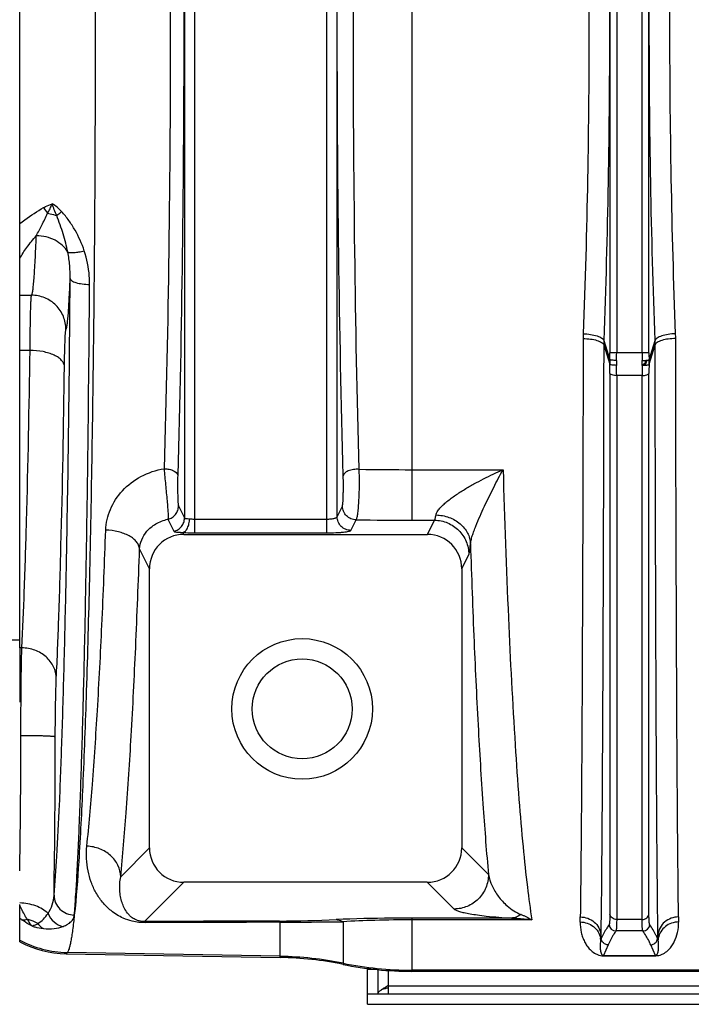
# Model space of a CAD drawing. Extents: x -1709 to 1181, y 8 to 1580.
# Tile 39 of 70: x -1014 to -917, y 1287 to 1430. Entities that reach past the tile are written whole.
import ezdxf

# ---------------------------------------------------------------- set-up
doc = ezdxf.new("R2010")
doc.units = 0
doc.header["$LTSCALE"] = 65.395
doc.layers.get('0').update_dxf_attribs({"linetype": 'CONTINUOUS'})
doc.layers.add('3_ALL_AXES', color=7, linetype='CONTINUOUS')

msp = doc.modelspace()

# ---------------------------------------------------------------- linework, layer by layer
at = {"color": 6, "linetype": 'CONTINUOUS'}
for p, q in [((-1014.13, 1339.06), (-1014.13, 1521.35)), ((-990.31, 1355.52), (-954.95, 1355.52)), ((-995.29, 1310.04), (-995.29, 1350.52)), ((-949.97, 1350.52), (-949.97, 1310.04)), ((-1022.15, 1340.2), (-1014.13, 1340.2)), ((-954.97, 1305.05), (-990.3, 1305.05)), ((-1014.13, 1296.4), (-1014.13, 1301.81)), ((-1007.4, 1294.67), (-976.32, 1294.13)), ((-738.13, 1292.12), (-957.2, 1292.12))]:
    msp.add_line(p, q, dxfattribs=at)
at = {"color": 9, "linetype": 'CONTINUOUS'}
for p, q in [((-988.71, 1355.75), (-988.71, 1504.66)), ((-969.55, 1355.75), (-969.55, 1504.66)), ((-990.21, 1502.5), (-990.21, 1357.9)), ((-968.06, 1358.09), (-968.06, 1502.32)), ((-957.2, 1502.83), (-957.2, 1357.57)), ((-928.48, 1478.54), (-928.48, 1381.86)), ((-927.48, 1478.54), (-927.48, 1381.86)), ((-923.78, 1381.86), (-923.78, 1478.54)), ((-922.79, 1381.86), (-922.79, 1478.54)), ((-1014.13, 1390.23), (-1012.41, 1390.23)), ((-929.36, 1383.02), (-928.48, 1380.2)), ((-929.35, 1383.65), (-928.48, 1380.87)), ((-922.78, 1380.87), (-921.91, 1383.65)), ((-922.78, 1380.2), (-921.9, 1383.02)), ((-1012.63, 1382.22), (-1014.13, 1382.22)), ((-922.79, 1381.86), (-928.48, 1381.86)), ((-923.09, 1380.8), (-923.28, 1380.2)), ((-923.28, 1380.2), (-923.28, 1380.07)), ((-928.47, 1378.87), (-928.47, 1300.4)), ((-922.79, 1300.4), (-922.79, 1378.87)), ((-927.48, 1378.58), (-927.48, 1299.65)), ((-923.79, 1378.58), (-927.48, 1378.58)), ((-923.79, 1299.65), (-923.79, 1378.58)), ((-957.2, 1364.91), (-943.97, 1364.91)), ((-991.08, 1359.65), (-990.21, 1357.9)), ((-968.06, 1358.09), (-967.29, 1359.63)), ((-992.62, 1357.72), (-991.75, 1355.97)), ((-988.71, 1357.74), (-969.55, 1357.74)), ((-966.06, 1356.1), (-965.29, 1357.64)), ((-957.2, 1357.57), (-953.93, 1357.57)), ((-954.95, 1355.52), (-953.93, 1357.57)), ((-990.31, 1355.52), (-990.45, 1355.8)), ((-988.71, 1355.75), (-969.55, 1355.75)), ((-995.29, 1350.52), (-996.73, 1353.41)), ((-949.97, 1350.52), (-948.94, 1352.6)), ((-995.29, 1310.04), (-999.47, 1305.85)), ((-949.97, 1310.04), (-946.09, 1306.15)), ((-990.3, 1305.05), (-996, 1299.34)), ((-954.97, 1305.05), (-951.08, 1301.16)), ((-976.32, 1294.3), (-976.32, 1299.25)), ((-967.2, 1299.32), (-967.2, 1293.13)), ((-942.76, 1299.85), (-957.2, 1299.85)), ((-957.2, 1299.85), (-957.2, 1299.59)), ((-939.79, 1299.59), (-957.2, 1299.59)), ((-957.2, 1299.59), (-957.2, 1292.29)), ((-923.79, 1299.65), (-927.48, 1299.65)), ((-923.67, 1297.98), (-927.59, 1297.98)), ((-928.72, 1295.97), (-929.4, 1294.42)), ((-921.86, 1294.42), (-922.54, 1295.97)), ((-1007.24, 1294.84), (-1007.4, 1294.67)), ((-976.32, 1294.3), (-1007.24, 1294.84)), ((-922.36, 1294.42), (-922.34, 1294.38)), ((-976.32, 1294.13), (-976.32, 1294.3)), ((-962.36, 1292.39), (-963.63, 1292.39)), ((-960.63, 1292.24), (-960.63, 1290.09)), ((-738.13, 1292.29), (-957.2, 1292.29)), ((-957.2, 1292.29), (-957.2, 1292.12)), ((-960.63, 1290.02), (-836.63, 1290.02))]:
    msp.add_line(p, q, dxfattribs=at)
at = {"color": 2, "linetype": 'CONTINUOUS'}
for p, q in [((-1014.13, 1339.06), (-1014.13, 1331.2)), ((-1013.82, 1339.06), (-1014.13, 1339.06)), ((-929.78, 1297.45), (-929.71, 1296.88)), ((-921.55, 1296.88), (-921.49, 1297.45)), ((-929.78, 1297.08), (-929.79, 1296.83)), ((-929.71, 1296.88), (-929.79, 1296.71)), ((-929.79, 1296.83), (-929.79, 1296.71)), ((-921.47, 1296.71), (-921.55, 1296.88)), ((-921.48, 1296.95), (-921.48, 1297.08)), ((-929.4, 1294.42), (-921.86, 1294.42)), ((-929.4, 1294.38), (-929.4, 1294.42)), ((-929.4, 1294.38), (-921.86, 1294.38)), ((-921.86, 1294.38), (-921.86, 1294.42))]:
    msp.add_line(p, q, dxfattribs=at)
at = {"color": 3, "linetype": 'CONTINUOUS'}
for p, q in [((-963.63, 1288.84), (-963.63, 1292.54)), ((-963.63, 1287.34), (-833.63, 1287.34))]:
    msp.add_line(p, q, dxfattribs=at)
at = {"color": 7, "linetype": 'CONTINUOUS'}
for p, q in [((-962.13, 1292.36), (-962.13, 1288.84)), ((-960.63, 1290.09), (-960.63, 1288.84)), ((-963.63, 1288.84), (-833.63, 1288.84)), ((-963.63, 1287.34), (-963.63, 1288.84))]:
    msp.add_line(p, q, dxfattribs=at)
at = {"color": 6, "linetype": 'CONTINUOUS'}
for radius in [10.2, 7.25]:
    msp.add_circle((-973.13, 1330.2), radius, dxfattribs=at)
at = {"color": 9, "linetype": 'CONTINUOUS'}
for centre, radius, start, end in [((-1005.8, 1405.87), 5.69, 211.0197, 221.4552), ((-912.5, 1383.89), 19.85, 177.8479, 179.9004), ((-938.76, 1383.89), 19.85, 0.0996, 2.1521), ((-911.36, 1382.98), 18, 177.8773, 179.8859), ((-939.9, 1382.98), 18, 0.1141, 2.1227), ((-1013.59, 1381.86), 85.12, 359.3345, 0.001), ((-1032.56, 1381.86), 105.08, 359.4011, 0.0009), ((-818.7, 1381.86), 105.08, 179.9991, 180.5989), ((-837.67, 1381.86), 85.12, 179.999, 180.6655), ((-903.22, 1380.55), 25.26, 179.2616, 180.7835), ((-1020.98, 1378.85), 92.51, 0.013, 0.8354), ((-897.32, 1380.44), 30.17, 179.3913, 180.7402), ((-832.1, 1378.87), 90.69, 179.1563, 179.9953), ((-1041.55, 1378.56), 114.07, 0.0117, 0.7523), ((-811.97, 1378.57), 111.82, 179.2402, 179.9957), ((-957.23, 1909.07), 544.16, 269.1965, 270.0028), ((-957.23, 1838.17), 480.59, 269.0395, 270.0036), ((-2469.27, 1326.72), 1460.31, 359.07531, 359.97699), ((-1005.28, 1311.32), 14.5, 232.3808, 233.925), ((-977.58, 1512.34), 212.92, 270.315, 272.5251), ((-978.62, 2192.28), 893.03, 270.14751, 270.73281), ((-1057.13, 1301.76), 124.38, 358.8568, 359.1921), ((-927.59, 1298.98), 1, 185.0794, 269.8103), ((-923.68, 1298.98), 1, 270.1897, 354.9206), ((-797.05, 1301.71), 121.46, 180.8039, 181.1472), ((-1006.96, 1309.84), 15, 241.4309, 268.927), ((-932.49, 1296.43), 2.71, 5.9884, 10.9107), ((-918.78, 1296.43), 2.71, 169.0893, 174.0116), ((-921.86, 1296.86), 2.48, 269.9983, 271.5999), ((-977.19, 1244.27), 50.03, 78.4763, 89.0005), ((-957.2, 1342.32), 50.03, 258.4763, 269.9999)]:
    msp.add_arc(centre, radius, start, end, dxfattribs=at)
at = {"color": 2, "linetype": 'CONTINUOUS'}
for centre, radius, start, end in [((-953.94, 1380.44), 30.17, 359.2598, 0.6087), ((-948.41, 1380.55), 25.13, 359.2141, 0.5388), ((-948.04, 1380.55), 25.26, 359.2165, 0.7384), ((-924.07, 1383.35), 3.29, 275.1472, 276.7163), ((-923.99, 1382.7), 2.63, 276.7078, 278.4961), ((-2210.61, 1327.02), 1196.66, 359.19484, 359.96615), ((-1926.71, 1323.55), 912.74, 358.94219, 359.16226), ((-1062.7, 1299.29), 132.94, 359.0461, 359.2083), ((-788.56, 1299.29), 132.94, 180.7917, 180.9539), ((-799.17, 1299.11), 122.33, 181.0101, 181.1244)]:
    msp.add_arc(centre, radius, start, end, dxfattribs=at)
at = {"color": 6, "linetype": 'CONTINUOUS'}
for centre, radius, start, end in [((-1007.14, 1309.67), 15, 242.2182, 269.0027), ((-977.19, 1244.17), 49.97, 78.4624, 88.9993), ((-957.2, 1342.09), 49.97, 258.4625, 269.9998)]:
    msp.add_arc(centre, radius, start, end, dxfattribs=at)
at = {"color": 7, "linetype": 'CONTINUOUS'}
msp.add_arc((-967.78, 1300.82), 12.89, 303.4912, 303.6607, dxfattribs=at)
at = {"color": 3, "linetype": 'CONTINUOUS'}
for centre, radius, start, end in [((-968.27, 1313.29), 24.72, 285.7907, 286.7471), ((-967.27, 1309.91), 21.19, 286.7745, 287.0489), ((-966.52, 1307.49), 18.66, 287.0266, 288.393)]:
    msp.add_arc(centre, radius, start, end, dxfattribs=at)
at = {"color": 6, "linetype": 'CONTINUOUS'}
for centre, major_axis, ratio, start_param, end_param in [((-990.28, 1350.49), (-2.25, 4.51), 0.993174, -0.459819, 1.105507), ((-954.98, 1350.49), (2.25, 4.51), 0.993174, -1.105507, 0.459819), ((-990.28, 1310.05), (3.55, 3.55), 0.997265, -3.925621, -2.357564), ((-954.98, 1310.05), (3.55, -3.55), 0.997265, -0.784029, 0.784029)]:
    msp.add_ellipse(centre, major_axis=major_axis, ratio=ratio, start_param=start_param, end_param=end_param, dxfattribs=at)
at = {"color": 9, "linetype": 'CONTINUOUS'}
for points, knots in [([(-1006.2, 1560.13), (-1005.92, 1557.54), (-1005.46, 1551.3), (-1004.91, 1540.47), (-1004.41, 1526.79), (-1003.98, 1510.64), (-1003.63, 1492.41), (-1003.27, 1465.37), (-1003.11, 1430.2), (-1003.27, 1395.03), (-1003.63, 1367.99), (-1003.98, 1349.77), (-1004.41, 1333.61), (-1004.91, 1319.94), (-1005.46, 1309.1), (-1005.92, 1302.87), (-1006.2, 1300.28)], [0, 0, 0, 0, 0.030051, 0.072143, 0.125214, 0.187911, 0.258628, 0.335552, 0.5, 0.664448, 0.741372, 0.812089, 0.874786, 0.927857, 0.969949, 1, 1, 1, 1]), ([(-991.2, 1496.31), (-990.89, 1485.65), (-990.45, 1463.62), (-990.24, 1430.2), (-990.45, 1396.79), (-990.89, 1374.75), (-991.2, 1364.09)], [0, 0, 0, 0, 0.241942, 0.5, 0.758058, 1, 1, 1, 1]), ([(-967.17, 1364.03), (-967.46, 1374.71), (-967.9, 1396.77), (-968.11, 1430.2), (-967.9, 1463.64), (-967.46, 1485.69), (-967.17, 1496.38)], [0, 0, 0, 0, 0.242283, 0.5, 0.757717, 1, 1, 1, 1]), ([(-993.16, 1495.35), (-992.85, 1484.85), (-992.41, 1463.13), (-992.2, 1430.2), (-992.41, 1397.27), (-992.85, 1375.56), (-993.16, 1365.05)], [0, 0, 0, 0, 0.241942, 0.5, 0.758058, 1, 1, 1, 1]), ([(-964.86, 1364.96), (-965.15, 1375.5), (-965.56, 1397.24), (-965.77, 1430.2), (-965.56, 1463.16), (-965.15, 1484.91), (-964.86, 1495.44)], [0, 0, 0, 0, 0.242279, 0.5, 0.757721, 1, 1, 1, 1]), ([(-929.35, 1476.76), (-929.07, 1469.11), (-928.66, 1453.6), (-928.45, 1430.2), (-928.66, 1406.81), (-929.07, 1391.29), (-929.35, 1383.65)], [0, 0, 0, 0, 0.246422, 0.5, 0.753577, 1, 1, 1, 1]), ([(-921.91, 1383.65), (-922.19, 1391.29), (-922.61, 1406.81), (-922.81, 1430.2), (-922.61, 1453.6), (-922.19, 1469.11), (-921.91, 1476.76)], [0, 0, 0, 0, 0.246422, 0.5, 0.753577, 1, 1, 1, 1]), ([(-932.33, 1475.77), (-932.05, 1468.28), (-931.64, 1453.1), (-931.43, 1430.2), (-931.64, 1407.31), (-932.05, 1392.12), (-932.33, 1384.64)], [0, 0, 0, 0, 0.246423, 0.5, 0.753577, 1, 1, 1, 1]), ([(-918.93, 1384.64), (-919.21, 1392.12), (-919.62, 1407.31), (-919.83, 1430.2), (-919.62, 1453.1), (-919.21, 1468.28), (-918.93, 1475.77)], [0, 0, 0, 0, 0.246423, 0.5, 0.753577, 1, 1, 1, 1]), ([(-1010.68, 1402.94), (-1010.58, 1403), (-1010.18, 1403.21), (-1009.76, 1403.38), (-1009.43, 1403.49)], [0, 0, 0, 0, 0.245822, 1, 1, 1, 1]), ([(-1010.07, 1402.11), (-1009.95, 1402.32), (-1009.71, 1402.77), (-1009.52, 1403.24), (-1009.43, 1403.49)], [0, 0, 0, 0, 0.484669, 1, 1, 1, 1]), ([(-1014.13, 1400.56), (-1013.88, 1400.77), (-1012.78, 1401.63), (-1011.61, 1402.41), (-1010.68, 1402.94)], [0, 0, 0, 0, 0.232454, 1, 1, 1, 1]), ([(-1011.72, 1398.86), (-1011.46, 1399.37), (-1010.89, 1400.44), (-1010.34, 1401.53), (-1010.07, 1402.11)], [0, 0, 0, 0, 0.471137, 1, 1, 1, 1]), ([(-1010.07, 1402.11), (-1009.95, 1402.09), (-1009.51, 1402.01), (-1009.07, 1401.89), (-1008.75, 1401.78)], [0, 0, 0, 0, 0.259478, 1, 1, 1, 1]), ([(-1007.15, 1396.47), (-1007.32, 1397.36), (-1007.79, 1399.16), (-1008.41, 1400.9), (-1008.75, 1401.78)], [0, 0, 0, 0, 0.489713, 1, 1, 1, 1]), ([(-1004.75, 1396.66), (-1005.1, 1397.7), (-1005.78, 1399.22), (-1006.97, 1401.08), (-1007.67, 1401.95), (-1008.05, 1402.36)], [0, 0, 0, 0, 0.497057, 0.748464, 1, 1, 1, 1]), ([(-1014.13, 1395.54), (-1013.82, 1396.09), (-1013.07, 1397.24), (-1012.2, 1398.31), (-1011.72, 1398.86)], [0, 0, 0, 0, 0.465471, 1, 1, 1, 1]), ([(-1012.41, 1390.23), (-1012.39, 1390.25), (-1012.35, 1390.33), (-1012.31, 1390.48), (-1012.26, 1390.7), (-1012.22, 1390.97), (-1012.17, 1391.31), (-1012.11, 1391.88), (-1012.03, 1392.74), (-1011.95, 1393.95), (-1011.87, 1395.39), (-1011.79, 1397.05), (-1011.74, 1398.23), (-1011.72, 1398.86)], [0, 0, 0, 0, 0.011366, 0.02944, 0.054498, 0.086606, 0.125763, 0.171932, 0.285067, 0.425375, 0.592012, 0.783951, 1, 1, 1, 1]), ([(-1007.15, 1396.47), (-1007.35, 1396.83), (-1007.9, 1397.5), (-1008.99, 1398.25), (-1010.3, 1398.73), (-1011.24, 1398.85), (-1011.72, 1398.86)], [0, 0, 0, 0, 0.228882, 0.474204, 0.733372, 1, 1, 1, 1]), ([(-1007.15, 1396.47), (-1007.1, 1396.45), (-1006.98, 1396.43), (-1006.67, 1396.39), (-1006.18, 1396.41), (-1005.5, 1396.5), (-1005.01, 1396.6), (-1004.75, 1396.66)], [0, 0, 0, 0, 0.067962, 0.154941, 0.382997, 0.671443, 1, 1, 1, 1]), ([(-1006.8, 1392.63), (-1006.79, 1393.27), (-1006.84, 1394.56), (-1007.02, 1395.84), (-1007.15, 1396.47)], [0, 0, 0, 0, 0.495723, 1, 1, 1, 1]), ([(-1003.98, 1391.79), (-1003.98, 1392.2), (-1004.04, 1393.84), (-1004.36, 1395.48), (-1004.75, 1396.66)], [0, 0, 0, 0, 0.248511, 1, 1, 1, 1]), ([(-1009.15, 1303.15), (-1008.98, 1305.03), (-1008.68, 1309.41), (-1008.31, 1316.9), (-1007.97, 1326.13), (-1007.65, 1336.98), (-1007.37, 1349.27), (-1007.04, 1367.99), (-1006.88, 1382.58), (-1006.8, 1392.63)], [0, 0, 0, 0, 0.063121, 0.147209, 0.250983, 0.372848, 0.510923, 0.663074, 1, 1, 1, 1]), ([(-1007.41, 1385.23), (-1007.39, 1385.25), (-1007.36, 1385.33), (-1007.32, 1385.46), (-1007.28, 1385.64), (-1007.23, 1386), (-1007.16, 1386.56), (-1007.08, 1387.4), (-1007.01, 1388.43), (-1006.94, 1389.67), (-1006.87, 1391.09), (-1006.82, 1392.1), (-1006.8, 1392.63)], [0, 0, 0, 0, 0.012042, 0.030673, 0.056134, 0.088491, 0.173893, 0.286663, 0.426344, 0.592319, 0.783832, 1, 1, 1, 1]), ([(-1006.8, 1392.63), (-1006.79, 1392.51), (-1006.6, 1392.32), (-1006.29, 1392.17), (-1005.79, 1391.99), (-1005.01, 1391.84), (-1004.34, 1391.79), (-1003.98, 1391.79)], [0, 0, 0, 0, 0.126464, 0.223776, 0.344838, 0.647057, 1, 1, 1, 1]), ([(-1006.2, 1300.28), (-1006.13, 1301.15), (-1005.99, 1303.08), (-1005.8, 1306.2), (-1005.62, 1309.81), (-1005.37, 1315.53), (-1005.09, 1323.78), (-1004.79, 1334.87), (-1004.52, 1347.44), (-1004.21, 1366.58), (-1004.06, 1381.5), (-1003.98, 1391.79)], [0, 0, 0, 0, 0.028861, 0.063103, 0.102594, 0.147184, 0.250957, 0.372825, 0.510905, 0.663062, 1, 1, 1, 1]), ([(-1012.63, 1382.22), (-1012.63, 1382.78), (-1012.61, 1383.85), (-1012.59, 1385.37), (-1012.57, 1386.72), (-1012.54, 1387.87), (-1012.52, 1388.69), (-1012.49, 1389.24), (-1012.48, 1389.56), (-1012.46, 1389.81), (-1012.45, 1390.01), (-1012.43, 1390.14), (-1012.42, 1390.21), (-1012.41, 1390.23)], [0, 0, 0, 0, 0.209654, 0.400642, 0.569685, 0.713866, 0.830709, 0.878233, 0.918213, 0.950481, 0.974906, 0.991407, 1, 1, 1, 1]), ([(-1007.41, 1385.23), (-1007.41, 1385.88), (-1007.67, 1387.19), (-1008.78, 1388.85), (-1010.44, 1389.97), (-1011.76, 1390.23), (-1012.41, 1390.23)], [0, 0, 0, 0, 0.249938, 0.499957, 0.750001, 1, 1, 1, 1]), ([(-1007.63, 1379.89), (-1007.63, 1380.27), (-1007.62, 1380.98), (-1007.59, 1381.99), (-1007.57, 1382.89), (-1007.54, 1383.66), (-1007.52, 1384.21), (-1007.5, 1384.57), (-1007.48, 1384.78), (-1007.46, 1384.95), (-1007.45, 1385.09), (-1007.43, 1385.17), (-1007.42, 1385.22), (-1007.41, 1385.23)], [0, 0, 0, 0, 0.209471, 0.400298, 0.569206, 0.71329, 0.830084, 0.877609, 0.917609, 0.949924, 0.974435, 0.991089, 1, 1, 1, 1]), ([(-932.33, 1384.64), (-931.97, 1384.63), (-931.29, 1384.57), (-930.5, 1384.39), (-929.96, 1384.19), (-929.61, 1384), (-929.4, 1383.8), (-929.35, 1383.65)], [0, 0, 0, 0, 0.333388, 0.628777, 0.751956, 0.855018, 1, 1, 1, 1]), ([(-918.93, 1384.64), (-919.29, 1384.63), (-919.97, 1384.57), (-920.77, 1384.39), (-921.3, 1384.19), (-921.65, 1384), (-921.87, 1383.8), (-921.91, 1383.65)], [0, 0, 0, 0, 0.333388, 0.628777, 0.751956, 0.855018, 1, 1, 1, 1]), ([(-932.35, 1383.93), (-932.36, 1374.74), (-932.4, 1357.57), (-932.49, 1334.04), (-932.6, 1315.25), (-932.7, 1304.45), (-932.76, 1300.01)], [0, 0, 0, 0, 0.328585, 0.613695, 0.841246, 1, 1, 1, 1]), ([(-932.35, 1383.93), (-931.99, 1383.93), (-931.31, 1383.89), (-930.51, 1383.73), (-929.98, 1383.54), (-929.63, 1383.36), (-929.41, 1383.17), (-929.36, 1383.02)], [0, 0, 0, 0, 0.334423, 0.629692, 0.752516, 0.855165, 1, 1, 1, 1]), ([(-929.36, 1383.02), (-929.38, 1373.65), (-929.42, 1356.14), (-929.51, 1332.15), (-929.62, 1313), (-929.71, 1301.98), (-929.78, 1297.45)], [0, 0, 0, 0, 0.328601, 0.613718, 0.841265, 1, 1, 1, 1]), ([(-918.91, 1383.93), (-919.28, 1383.93), (-919.95, 1383.89), (-920.75, 1383.73), (-921.29, 1383.54), (-921.64, 1383.36), (-921.86, 1383.17), (-921.9, 1383.02)], [0, 0, 0, 0, 0.334423, 0.629692, 0.752516, 0.855165, 1, 1, 1, 1]), ([(-921.49, 1297.45), (-921.55, 1301.98), (-921.65, 1313), (-921.76, 1332.15), (-921.84, 1356.14), (-921.88, 1373.65), (-921.9, 1383.02)], [0, 0, 0, 0, 0.158735, 0.386281, 0.671398, 1, 1, 1, 1]), ([(-918.5, 1300.01), (-918.56, 1304.45), (-918.66, 1315.25), (-918.77, 1334.04), (-918.86, 1357.57), (-918.9, 1374.74), (-918.91, 1383.93)], [0, 0, 0, 0, 0.158753, 0.386304, 0.671414, 1, 1, 1, 1]), ([(-1013.82, 1339.06), (-1013.67, 1341.8), (-1013.42, 1347.9), (-1012.97, 1362.29), (-1012.75, 1373.94), (-1012.63, 1382.22)], [0, 0, 0, 0, 0.190501, 0.424314, 1, 1, 1, 1]), ([(-1007.63, 1379.89), (-1007.64, 1380.05), (-1007.73, 1380.38), (-1008.05, 1380.81), (-1008.53, 1381.21), (-1009.16, 1381.55), (-1009.91, 1381.84), (-1011.07, 1382.13), (-1012, 1382.22), (-1012.63, 1382.22)], [0, 0, 0, 0, 0.078382, 0.167166, 0.271407, 0.392455, 0.529136, 0.678663, 1, 1, 1, 1]), ([(-927.49, 1380.76), (-927.61, 1380.76), (-927.83, 1380.77), (-928.09, 1380.79), (-928.27, 1380.81), (-928.37, 1380.83), (-928.44, 1380.85), (-928.47, 1380.86), (-928.48, 1380.87)], [0, 0, 0, 0, 0.35638, 0.666166, 0.790635, 0.889293, 0.959343, 1, 1, 1, 1]), ([(-927.49, 1380.05), (-927.61, 1380.05), (-927.83, 1380.06), (-928.13, 1380.08), (-928.33, 1380.12), (-928.44, 1380.16), (-928.47, 1380.19), (-928.48, 1380.2)], [0, 0, 0, 0, 0.352467, 0.659077, 0.881511, 0.953605, 1, 1, 1, 1]), ([(-1008.82, 1334.64), (-1008.67, 1337.51), (-1008.42, 1343.91), (-1007.97, 1358.99), (-1007.75, 1371.21), (-1007.63, 1379.89)], [0, 0, 0, 0, 0.190493, 0.424305, 1, 1, 1, 1]), ([(-927.48, 1378.58), (-927.7, 1378.58), (-928.01, 1378.61), (-928.35, 1378.73), (-928.46, 1378.83), (-928.47, 1378.87)], [0, 0, 0, 0, 0.631018, 0.856212, 1, 1, 1, 1]), ([(-923.79, 1378.58), (-923.56, 1378.58), (-923.25, 1378.61), (-922.92, 1378.73), (-922.81, 1378.83), (-922.79, 1378.87)], [0, 0, 0, 0, 0.631018, 0.856212, 1, 1, 1, 1]), ([(-1001.64, 1356.14), (-1001.6, 1357.17), (-1001.13, 1359.27), (-999.32, 1362.02), (-996.57, 1364.12), (-994.33, 1364.86), (-993.16, 1365.05)], [0, 0, 0, 0, 0.23214, 0.475283, 0.732001, 1, 1, 1, 1]), ([(-993.16, 1365.05), (-993.1, 1364.28), (-993, 1363.11), (-992.85, 1361.55), (-992.74, 1360.44), (-992.66, 1359.46), (-992.61, 1358.75), (-992.59, 1358.29), (-992.59, 1358.04), (-992.6, 1357.86), (-992.61, 1357.76), (-992.62, 1357.72)], [0, 0, 0, 0, 0.316381, 0.480289, 0.635196, 0.77184, 0.882071, 0.925201, 0.959491, 0.984499, 1, 1, 1, 1]), ([(-993.16, 1365.05), (-992.91, 1365.05), (-992.55, 1365.01), (-992.1, 1364.88), (-991.63, 1364.69), (-991.22, 1364.39), (-991.2, 1364.09)], [0, 0, 0, 0, 0.322085, 0.472401, 0.610504, 1, 1, 1, 1]), ([(-964.86, 1364.96), (-965.14, 1364.98), (-965.67, 1364.95), (-966.3, 1364.8), (-966.72, 1364.6), (-966.95, 1364.43), (-967.11, 1364.24), (-967.16, 1364.09), (-967.17, 1364.03)], [0, 0, 0, 0, 0.313357, 0.601648, 0.725536, 0.832289, 0.922297, 1, 1, 1, 1]), ([(-965.29, 1357.64), (-965.27, 1357.67), (-965.22, 1357.76), (-965.17, 1357.93), (-965.11, 1358.18), (-965.06, 1358.49), (-965.01, 1358.86), (-964.95, 1359.45), (-964.89, 1360.31), (-964.84, 1361.43), (-964.82, 1362.61), (-964.82, 1363.8), (-964.84, 1364.58), (-964.86, 1364.96)], [0, 0, 0, 0, 0.015737, 0.040467, 0.074298, 0.116904, 0.16774, 0.226104, 0.361972, 0.516637, 0.681012, 0.845376, 1, 1, 1, 1]), ([(-953.7, 1358.34), (-953.67, 1358.5), (-953.51, 1358.85), (-953.15, 1359.33), (-952.67, 1359.82), (-951.92, 1360.47), (-950.88, 1361.23), (-949.56, 1362.07), (-948.2, 1362.85), (-946.34, 1363.83), (-944.92, 1364.49), (-943.97, 1364.91)], [0, 0, 0, 0, 0.041665, 0.093472, 0.151692, 0.213528, 0.342375, 0.474041, 0.6064, 0.738515, 1, 1, 1, 1]), ([(-948.71, 1354.14), (-948.69, 1354.31), (-948.61, 1354.71), (-948.43, 1355.33), (-948.2, 1356.02), (-947.83, 1356.98), (-947.32, 1358.18), (-946.68, 1359.6), (-946.01, 1360.98), (-945.12, 1362.75), (-944.44, 1364.06), (-943.97, 1364.91)], [0, 0, 0, 0, 0.044802, 0.101604, 0.164528, 0.230076, 0.36315, 0.49539, 0.625482, 0.753058, 1, 1, 1, 1]), ([(-943.97, 1364.91), (-943.76, 1357.74), (-943.29, 1344.41), (-942.47, 1328.46), (-941.7, 1317.38), (-941.12, 1310.51), (-940.51, 1304.69), (-940.04, 1301.17), (-939.79, 1299.59)], [0, 0, 0, 0, 0.328632, 0.610972, 0.73167, 0.837303, 0.926987, 1, 1, 1, 1]), ([(-991.2, 1364.09), (-991.21, 1363.63), (-991.22, 1362.91), (-991.21, 1361.97), (-991.2, 1361.29), (-991.18, 1360.69), (-991.16, 1360.26), (-991.14, 1359.98), (-991.12, 1359.83), (-991.1, 1359.73), (-991.09, 1359.67), (-991.08, 1359.65)], [0, 0, 0, 0, 0.316086, 0.480452, 0.636554, 0.774616, 0.885421, 0.928237, 0.961788, 0.985722, 1, 1, 1, 1]), ([(-967.29, 1359.63), (-967.28, 1359.65), (-967.27, 1359.7), (-967.25, 1359.81), (-967.23, 1359.95), (-967.21, 1360.22), (-967.18, 1360.64), (-967.16, 1361.23), (-967.15, 1361.9), (-967.14, 1362.84), (-967.15, 1363.55), (-967.17, 1364.03)], [0, 0, 0, 0, 0.014376, 0.038307, 0.071612, 0.113868, 0.222763, 0.358799, 0.514045, 0.679289, 1, 1, 1, 1]), ([(-992.62, 1357.72), (-992.4, 1357.77), (-991.99, 1357.95), (-991.49, 1358.4), (-991.16, 1358.99), (-991.08, 1359.43), (-991.08, 1359.65)], [0, 0, 0, 0, 0.250442, 0.500767, 0.750663, 1, 1, 1, 1]), ([(-965.29, 1357.64), (-965.55, 1357.64), (-966.07, 1357.75), (-966.74, 1358.19), (-967.18, 1358.85), (-967.29, 1359.37), (-967.29, 1359.63)], [0, 0, 0, 0, 0.250289, 0.500669, 0.750659, 1, 1, 1, 1]), ([(-996.73, 1353.41), (-996.7, 1353.86), (-996.48, 1354.79), (-995.68, 1356.07), (-994.37, 1357.16), (-993.24, 1357.59), (-992.62, 1357.72)], [0, 0, 0, 0, 0.210696, 0.440824, 0.701578, 1, 1, 1, 1]), ([(-989.45, 1357.79), (-989.4, 1357.78), (-989.15, 1357.75), (-988.9, 1357.74), (-988.71, 1357.74)], [0, 0, 0, 0, 0.235097, 1, 1, 1, 1]), ([(-969.55, 1357.74), (-969.37, 1357.74), (-969.02, 1357.76), (-968.61, 1357.81), (-968.34, 1357.89), (-968.2, 1357.95), (-968.1, 1358.01), (-968.06, 1358.06), (-968.06, 1358.09)], [0, 0, 0, 0, 0.355739, 0.661, 0.78236, 0.878808, 0.949933, 1, 1, 1, 1]), ([(-966.06, 1356.1), (-966.32, 1356.1), (-966.84, 1356.21), (-967.5, 1356.65), (-967.95, 1357.31), (-968.06, 1357.83), (-968.06, 1358.09)], [0, 0, 0, 0, 0.250289, 0.500669, 0.750659, 1, 1, 1, 1]), ([(-953.93, 1357.57), (-953.9, 1357.6), (-953.86, 1357.68), (-953.8, 1357.85), (-953.75, 1358.07), (-953.72, 1358.24), (-953.7, 1358.34)], [0, 0, 0, 0, 0.138942, 0.351225, 0.638891, 1, 1, 1, 1]), ([(-953.93, 1357.57), (-953.28, 1357.57), (-951.97, 1357.3), (-950.32, 1356.2), (-949.21, 1354.55), (-948.94, 1353.24), (-948.94, 1352.6)], [0, 0, 0, 0, 0.25029, 0.500669, 0.750658, 1, 1, 1, 1]), ([(-953.7, 1358.34), (-953.06, 1358.33), (-951.81, 1358.09), (-950.18, 1357.18), (-949.21, 1356.01), (-948.8, 1354.96), (-948.72, 1354.41), (-948.71, 1354.14)], [0, 0, 0, 0, 0.267689, 0.526397, 0.769429, 0.885927, 1, 1, 1, 1]), ([(-1004.38, 1310.28), (-1004.07, 1313.26), (-1003.5, 1319.82), (-1002.79, 1330.52), (-1002.15, 1342.82), (-1001.8, 1351.55), (-1001.64, 1356.14)], [0, 0, 0, 0, 0.195603, 0.430032, 0.699595, 1, 1, 1, 1]), ([(-996.73, 1353.41), (-996.75, 1353.59), (-996.84, 1353.95), (-997.16, 1354.46), (-997.64, 1354.92), (-998.49, 1355.48), (-999.85, 1355.97), (-1001.02, 1356.12), (-1001.64, 1356.14)], [0, 0, 0, 0, 0.087872, 0.184148, 0.292534, 0.414216, 0.692502, 1, 1, 1, 1]), ([(-969.55, 1355.75), (-969.12, 1355.75), (-968.49, 1355.76), (-967.69, 1355.8), (-967.17, 1355.85), (-966.74, 1355.9), (-966.41, 1355.95), (-966.2, 1356.01), (-966.1, 1356.06), (-966.07, 1356.08), (-966.06, 1356.1)], [0, 0, 0, 0, 0.367306, 0.534399, 0.682378, 0.806132, 0.901578, 0.966015, 0.986497, 1, 1, 1, 1]), ([(-990.45, 1355.8), (-990.31, 1355.79), (-989.73, 1355.76), (-989.15, 1355.75), (-988.71, 1355.75)], [0, 0, 0, 0, 0.234862, 1, 1, 1, 1]), ([(-999.47, 1305.85), (-999.17, 1308.94), (-998.6, 1315.75), (-997.88, 1326.84), (-997.25, 1339.6), (-996.9, 1348.65), (-996.73, 1353.41)], [0, 0, 0, 0, 0.195584, 0.43001, 0.699581, 1, 1, 1, 1]), ([(-948.94, 1352.6), (-948.91, 1352.66), (-948.86, 1352.83), (-948.81, 1353.15), (-948.75, 1353.6), (-948.72, 1353.95), (-948.71, 1354.14)], [0, 0, 0, 0, 0.127717, 0.338201, 0.630101, 1, 1, 1, 1]), ([(-948.71, 1354.14), (-948.55, 1349.4), (-948.22, 1340.38), (-947.61, 1327.58), (-946.92, 1316.32), (-946.38, 1309.35), (-946.09, 1306.15)], [0, 0, 0, 0, 0.295848, 0.56368, 0.799547, 1, 1, 1, 1]), ([(-1008.82, 1334.64), (-1008.82, 1334.92), (-1008.89, 1335.5), (-1009.29, 1336.62), (-1010.25, 1337.86), (-1011.89, 1338.82), (-1013.17, 1339.05), (-1013.82, 1339.06)], [0, 0, 0, 0, 0.117546, 0.236586, 0.481099, 0.737024, 1, 1, 1, 1]), ([(-1008.96, 1326.14), (-1008.96, 1327.79), (-1008.94, 1330.12), (-1008.88, 1332.95), (-1008.84, 1334.13), (-1008.82, 1334.64)], [0, 0, 0, 0, 0.584392, 0.821798, 1, 1, 1, 1]), ([(-1008.96, 1326.14), (-1008.97, 1326.15), (-1009.01, 1326.16), (-1009.09, 1326.17), (-1009.22, 1326.19), (-1009.39, 1326.2), (-1009.6, 1326.22), (-1009.97, 1326.24), (-1010.51, 1326.26), (-1011.25, 1326.28), (-1012.1, 1326.3), (-1013.01, 1326.31), (-1013.64, 1326.31), (-1013.96, 1326.31)], [0, 0, 0, 0, 0.007912, 0.02464, 0.050318, 0.084773, 0.127711, 0.178741, 0.303143, 0.45339, 0.62392, 0.808399, 1, 1, 1, 1]), ([(-995.91, 1299.18), (-996.54, 1299.17), (-997.64, 1299.29), (-999.34, 1299.87), (-1000.84, 1300.8), (-1002.14, 1302.11), (-1003.1, 1303.53), (-1003.79, 1305.05), (-1004.42, 1307.29), (-1004.5, 1309.08), (-1004.38, 1310.28)], [0, 0, 0, 0, 0.119792, 0.207892, 0.340247, 0.452453, 0.558537, 0.663837, 0.771258, 1, 1, 1, 1]), ([(-999.47, 1305.85), (-999.49, 1306.42), (-999.78, 1307.58), (-1000.89, 1309.02), (-1002.5, 1310), (-1003.75, 1310.25), (-1004.38, 1310.28)], [0, 0, 0, 0, 0.235586, 0.48094, 0.73731, 1, 1, 1, 1]), ([(-996, 1299.34), (-996.26, 1299.34), (-996.68, 1299.38), (-997.29, 1299.58), (-997.76, 1299.85), (-998.17, 1300.21), (-998.58, 1300.67), (-998.97, 1301.3), (-999.3, 1302.11), (-999.51, 1302.97), (-999.66, 1304.22), (-999.59, 1305.2), (-999.47, 1305.85)], [0, 0, 0, 0, 0.094165, 0.149243, 0.22582, 0.287235, 0.342705, 0.446834, 0.549271, 0.653907, 0.762886, 1, 1, 1, 1]), ([(-946.09, 1306.15), (-946.09, 1305.51), (-946.35, 1304.19), (-947.47, 1302.54), (-949.12, 1301.43), (-950.43, 1301.16), (-951.08, 1301.16)], [0, 0, 0, 0, 0.249907, 0.5, 0.750093, 1, 1, 1, 1]), ([(-946.09, 1306.15), (-945.98, 1305.6), (-945.61, 1304.48), (-944.69, 1302.94), (-943.32, 1301.45), (-942.09, 1300.65), (-941.35, 1300.36)], [0, 0, 0, 0, 0.219996, 0.447736, 0.693481, 1, 1, 1, 1]), ([(-1010.02, 1300.52), (-1009.75, 1300.9), (-1009.34, 1301.76), (-1009.17, 1302.69), (-1009.15, 1303.15)], [0, 0, 0, 0, 0.499788, 1, 1, 1, 1]), ([(-1009.15, 1303.15), (-1009.14, 1302.79), (-1008.98, 1302.03), (-1008.33, 1301.09), (-1007.35, 1300.45), (-1006.59, 1300.29), (-1006.2, 1300.28)], [0, 0, 0, 0, 0.245035, 0.493332, 0.745509, 1, 1, 1, 1]), ([(-1010.02, 1300.52), (-1010.51, 1301.01), (-1011.85, 1301.77), (-1013.34, 1302.02), (-1014.13, 1302.04)], [0, 0, 0, 0, 0.465709, 1, 1, 1, 1]), ([(-1013.06, 1299.67), (-1013.16, 1299.83), (-1013.55, 1300.53), (-1013.89, 1301.25), (-1014.13, 1301.81)], [0, 0, 0, 0, 0.233817, 1, 1, 1, 1]), ([(-1011.5, 1299.04), (-1011.2, 1299.22), (-1010.66, 1299.67), (-1010.22, 1300.22), (-1010.02, 1300.52)], [0, 0, 0, 0, 0.492585, 1, 1, 1, 1]), ([(-1010.02, 1300.52), (-1009.83, 1300.05), (-1009.24, 1299.21), (-1008.32, 1298.73), (-1007.84, 1298.63)], [0, 0, 0, 0, 0.509295, 1, 1, 1, 1]), ([(-1007.84, 1298.63), (-1007.61, 1298.72), (-1007.18, 1298.91), (-1006.74, 1299.25), (-1006.48, 1299.55), (-1006.34, 1299.78), (-1006.25, 1300.02), (-1006.2, 1300.18), (-1006.2, 1300.26)], [0, 0, 0, 0, 0.310521, 0.571142, 0.68702, 0.795364, 0.898688, 1, 1, 1, 1]), ([(-1006.2, 1300.26), (-1006.27, 1299.54), (-1006.39, 1298.53), (-1006.57, 1297.28), (-1006.7, 1296.53), (-1006.83, 1295.92), (-1006.95, 1295.43), (-1007.08, 1295.08), (-1007.18, 1294.9), (-1007.24, 1294.84)], [0, 0, 0, 0, 0.38916, 0.548877, 0.685237, 0.79821, 0.887928, 0.9548, 1, 1, 1, 1]), ([(-1006.2, 1300.26), (-1006.2, 1300.26), (-1006.2, 1300.27), (-1006.2, 1300.27), (-1006.2, 1300.28)], [0, 0, 0, 0, 0.484859, 1, 1, 1, 1]), ([(-951.08, 1301.16), (-951.05, 1301.13), (-950.96, 1301.06), (-950.7, 1300.94), (-950.25, 1300.79), (-949.57, 1300.62), (-948.7, 1300.46), (-947.62, 1300.29), (-945.63, 1300.04), (-943.98, 1299.91), (-942.76, 1299.85)], [0, 0, 0, 0, 0.01709, 0.039553, 0.100875, 0.183782, 0.288225, 0.415373, 0.568682, 1, 1, 1, 1]), ([(-941.35, 1300.36), (-941.56, 1300.21), (-942.01, 1299.97), (-942.52, 1299.87), (-942.76, 1299.85)], [0, 0, 0, 0, 0.514001, 1, 1, 1, 1]), ([(-941.35, 1300.36), (-941.22, 1300.31), (-940.68, 1300.09), (-940.17, 1299.82), (-939.79, 1299.59)], [0, 0, 0, 0, 0.241668, 1, 1, 1, 1]), ([(-928.47, 1300.4), (-928.47, 1300.2), (-928.47, 1299.86), (-928.49, 1299.41), (-928.52, 1299.12), (-928.55, 1298.97), (-928.57, 1298.91), (-928.58, 1298.89)], [0, 0, 0, 0, 0.388203, 0.686497, 0.890578, 0.956842, 1, 1, 1, 1]), ([(-927.48, 1299.65), (-927.6, 1299.65), (-927.84, 1299.69), (-928.15, 1299.84), (-928.38, 1300.09), (-928.46, 1300.3), (-928.47, 1300.4)], [0, 0, 0, 0, 0.269383, 0.528371, 0.771149, 1, 1, 1, 1]), ([(-923.79, 1299.65), (-923.67, 1299.65), (-923.43, 1299.69), (-923.11, 1299.84), (-922.88, 1300.09), (-922.8, 1300.3), (-922.79, 1300.4)], [0, 0, 0, 0, 0.269383, 0.528371, 0.771149, 1, 1, 1, 1]), ([(-922.68, 1298.89), (-922.69, 1298.91), (-922.71, 1298.97), (-922.74, 1299.12), (-922.77, 1299.41), (-922.79, 1299.86), (-922.79, 1300.2), (-922.79, 1300.4)], [0, 0, 0, 0, 0.043158, 0.10942, 0.313497, 0.611792, 1, 1, 1, 1]), ([(-1012.38, 1298.71), (-1012.23, 1298.66), (-1011.68, 1298.48), (-1011.1, 1298.37), (-1010.68, 1298.33)], [0, 0, 0, 0, 0.27459, 1, 1, 1, 1]), ([(-1011.5, 1299.04), (-1011.44, 1298.97), (-1011.21, 1298.68), (-1010.92, 1298.45), (-1010.68, 1298.33)], [0, 0, 0, 0, 0.261724, 1, 1, 1, 1]), ([(-996, 1299.34), (-995.98, 1299.33), (-995.95, 1299.27), (-995.93, 1299.21), (-995.91, 1299.18)], [0, 0, 0, 0, 0.373945, 1, 1, 1, 1]), ([(-976.41, 1299.42), (-976.39, 1299.41), (-976.35, 1299.35), (-976.33, 1299.29), (-976.32, 1299.25)], [0, 0, 0, 0, 0.367086, 1, 1, 1, 1]), ([(-957.2, 1299.85), (-958.2, 1299.85), (-961.87, 1299.83), (-965.53, 1299.74), (-968.2, 1299.63)], [0, 0, 0, 0, 0.272081, 1, 1, 1, 1]), ([(-968.2, 1299.63), (-968.11, 1299.62), (-967.76, 1299.58), (-967.43, 1299.45), (-967.2, 1299.32)], [0, 0, 0, 0, 0.243041, 1, 1, 1, 1]), ([(-957.2, 1299.59), (-958.99, 1299.59), (-962.33, 1299.55), (-965.66, 1299.41), (-967.2, 1299.32)], [0, 0, 0, 0, 0.537178, 1, 1, 1, 1]), ([(-942.76, 1299.85), (-942.51, 1299.85), (-941.52, 1299.8), (-940.53, 1299.7), (-939.79, 1299.59)], [0, 0, 0, 0, 0.248315, 1, 1, 1, 1]), ([(-932.77, 1299.28), (-932.78, 1298.77), (-932.71, 1298.01), (-932.43, 1297.06), (-932.16, 1296.41), (-931.8, 1295.8), (-931.33, 1295.23), (-930.81, 1294.8), (-930.16, 1294.47), (-929.69, 1294.38), (-929.4, 1294.38)], [0, 0, 0, 0, 0.234607, 0.344988, 0.45245, 0.558913, 0.66795, 0.789418, 0.866785, 1, 1, 1, 1]), ([(-932.77, 1299.28), (-932.43, 1299.28), (-931.74, 1299.16), (-930.82, 1298.67), (-930.13, 1297.9), (-929.88, 1297.26), (-929.82, 1296.94)], [0, 0, 0, 0, 0.25517, 0.507665, 0.755829, 1, 1, 1, 1]), ([(-932.76, 1300.01), (-932.4, 1300.01), (-931.66, 1299.88), (-930.71, 1299.33), (-930.03, 1298.49), (-929.81, 1297.8), (-929.78, 1297.45)], [0, 0, 0, 0, 0.256163, 0.508997, 0.756671, 1, 1, 1, 1]), ([(-928.58, 1298.89), (-928.7, 1298.73), (-929.11, 1298.08), (-929.48, 1297.4), (-929.71, 1296.88)], [0, 0, 0, 0, 0.259438, 1, 1, 1, 1]), ([(-927.48, 1299.65), (-927.48, 1299.43), (-927.48, 1299.05), (-927.5, 1298.6), (-927.52, 1298.32), (-927.54, 1298.17), (-927.56, 1298.06), (-927.58, 1298), (-927.59, 1297.98)], [0, 0, 0, 0, 0.388798, 0.687438, 0.801492, 0.891531, 0.957505, 1, 1, 1, 1]), ([(-923.67, 1297.98), (-923.69, 1298), (-923.71, 1298.06), (-923.73, 1298.17), (-923.74, 1298.32), (-923.77, 1298.6), (-923.78, 1299.05), (-923.79, 1299.43), (-923.79, 1299.65)], [0, 0, 0, 0, 0.042494, 0.108467, 0.198503, 0.312556, 0.611198, 1, 1, 1, 1]), ([(-921.55, 1296.88), (-921.62, 1297.05), (-921.95, 1297.75), (-922.35, 1298.41), (-922.68, 1298.89)], [0, 0, 0, 0, 0.240927, 1, 1, 1, 1]), ([(-921.79, 1294.38), (-921.51, 1294.39), (-921.07, 1294.48), (-920.44, 1294.81), (-919.92, 1295.24), (-919.46, 1295.81), (-918.98, 1296.62), (-918.58, 1297.78), (-918.48, 1298.77), (-918.49, 1299.28)], [0, 0, 0, 0, 0.128714, 0.205571, 0.32743, 0.437184, 0.544446, 0.763582, 1, 1, 1, 1]), ([(-918.5, 1300.01), (-918.87, 1300.01), (-919.6, 1299.88), (-920.55, 1299.33), (-921.24, 1298.49), (-921.45, 1297.8), (-921.49, 1297.45)], [0, 0, 0, 0, 0.256163, 0.508997, 0.756671, 1, 1, 1, 1]), ([(-918.49, 1299.28), (-918.84, 1299.28), (-919.53, 1299.16), (-920.44, 1298.67), (-921.13, 1297.9), (-921.38, 1297.26), (-921.44, 1296.94)], [0, 0, 0, 0, 0.25517, 0.507665, 0.755829, 1, 1, 1, 1]), ([(-1010.68, 1298.33), (-1010.16, 1298.28), (-1009.2, 1298.28), (-1008.25, 1298.49), (-1007.84, 1298.63)], [0, 0, 0, 0, 0.548978, 1, 1, 1, 1]), ([(-927.59, 1297.98), (-927.7, 1297.82), (-928.12, 1297.17), (-928.49, 1296.49), (-928.72, 1295.97)], [0, 0, 0, 0, 0.259434, 1, 1, 1, 1]), ([(-922.54, 1295.97), (-922.62, 1296.14), (-922.95, 1296.84), (-923.35, 1297.5), (-923.67, 1297.98)], [0, 0, 0, 0, 0.240945, 1, 1, 1, 1]), ([(-929.79, 1296.71), (-929.83, 1296.5), (-929.86, 1296.18), (-929.88, 1295.77), (-929.87, 1295.48), (-929.84, 1295.2), (-929.8, 1294.97), (-929.75, 1294.79), (-929.7, 1294.66), (-929.64, 1294.55), (-929.55, 1294.46), (-929.46, 1294.42), (-929.4, 1294.42)], [0, 0, 0, 0, 0.261092, 0.383729, 0.501716, 0.615578, 0.726203, 0.780977, 0.836383, 0.895263, 0.930001, 1, 1, 1, 1]), ([(-928.72, 1295.97), (-928.84, 1295.97), (-929.09, 1296.02), (-929.41, 1296.22), (-929.63, 1296.51), (-929.7, 1296.76), (-929.71, 1296.88)], [0, 0, 0, 0, 0.250132, 0.500275, 0.750261, 1, 1, 1, 1]), ([(-922.54, 1295.97), (-922.42, 1295.97), (-922.18, 1296.02), (-921.86, 1296.22), (-921.63, 1296.51), (-921.56, 1296.76), (-921.55, 1296.88)], [0, 0, 0, 0, 0.250132, 0.500275, 0.750261, 1, 1, 1, 1]), ([(-921.86, 1294.42), (-921.8, 1294.42), (-921.71, 1294.46), (-921.62, 1294.55), (-921.56, 1294.66), (-921.51, 1294.79), (-921.46, 1294.97), (-921.42, 1295.2), (-921.39, 1295.48), (-921.38, 1295.77), (-921.4, 1296.18), (-921.44, 1296.5), (-921.47, 1296.71)], [0, 0, 0, 0, 0.07, 0.104738, 0.163618, 0.219023, 0.273797, 0.384422, 0.498285, 0.616271, 0.738908, 1, 1, 1, 1])]:
    msp.add_open_spline(points, degree=3, knots=knots, dxfattribs=at)
at = {"color": 2, "linetype": 'CONTINUOUS'}
for points, knots in [([(-1008.05, 1402.36), (-1008.25, 1402.58), (-1008.68, 1403), (-1009.17, 1403.35), (-1009.43, 1403.49)], [0, 0, 0, 0, 0.505722, 1, 1, 1, 1]), ([(-1008.75, 1401.78), (-1008.87, 1402.06), (-1009.11, 1402.63), (-1009.34, 1403.2), (-1009.43, 1403.49)], [0, 0, 0, 0, 0.497979, 1, 1, 1, 1]), ([(-1008.75, 1401.78), (-1008.7, 1401.83), (-1008.47, 1402.02), (-1008.23, 1402.21), (-1008.05, 1402.36)], [0, 0, 0, 0, 0.226851, 1, 1, 1, 1]), ([(-923.78, 1380.76), (-923.66, 1380.76), (-923.43, 1380.77), (-923.17, 1380.79), (-922.99, 1380.81), (-922.89, 1380.83), (-922.83, 1380.85), (-922.79, 1380.86), (-922.78, 1380.87)], [0, 0, 0, 0, 0.35638, 0.666166, 0.790635, 0.889293, 0.959343, 1, 1, 1, 1]), ([(-923.78, 1380.05), (-923.66, 1380.05), (-923.43, 1380.06), (-923.13, 1380.08), (-922.93, 1380.12), (-922.82, 1380.16), (-922.79, 1380.19), (-922.78, 1380.2)], [0, 0, 0, 0, 0.352467, 0.659077, 0.881511, 0.953605, 1, 1, 1, 1]), ([(-923.61, 1380.09), (-923.53, 1380.1), (-923.43, 1380.12), (-923.32, 1380.16), (-923.29, 1380.19), (-923.28, 1380.2)], [0, 0, 0, 0, 0.652447, 0.863914, 1, 1, 1, 1]), ([(-991.75, 1355.97), (-991.53, 1356.02), (-991.11, 1356.2), (-990.61, 1356.65), (-990.28, 1357.24), (-990.21, 1357.68), (-990.21, 1357.9)], [0, 0, 0, 0, 0.250442, 0.500767, 0.750663, 1, 1, 1, 1]), ([(-990.45, 1355.8), (-990.31, 1355.82), (-990.11, 1355.95), (-989.91, 1356.2), (-989.71, 1356.55), (-989.53, 1357.08), (-989.47, 1357.55), (-989.45, 1357.79)], [0, 0, 0, 0, 0.175893, 0.284371, 0.407316, 0.68947, 1, 1, 1, 1]), ([(-990.21, 1357.9), (-990.19, 1357.82), (-989.97, 1357.81), (-989.74, 1357.81), (-989.55, 1357.8), (-989.45, 1357.79)], [0, 0, 0, 0, 0.305678, 0.610301, 1, 1, 1, 1]), ([(-991.75, 1355.97), (-991.73, 1355.93), (-991.59, 1355.88), (-991.35, 1355.85), (-990.94, 1355.83), (-990.63, 1355.81), (-990.45, 1355.8)], [0, 0, 0, 0, 0.097519, 0.286274, 0.583759, 1, 1, 1, 1]), ([(-1013.96, 1326.31), (-1013.95, 1328.79), (-1013.94, 1332.29), (-1013.88, 1336.54), (-1013.84, 1338.3), (-1013.82, 1339.06)], [0, 0, 0, 0, 0.584424, 0.821832, 1, 1, 1, 1]), ([(-1013.82, 1299.61), (-1013.76, 1299.59), (-1013.51, 1299.56), (-1013.25, 1299.61), (-1013.06, 1299.67)], [0, 0, 0, 0, 0.224092, 1, 1, 1, 1]), ([(-1012.38, 1298.71), (-1012.51, 1298.78), (-1013, 1299.05), (-1013.48, 1299.36), (-1013.82, 1299.61)], [0, 0, 0, 0, 0.255211, 1, 1, 1, 1]), ([(-1011.5, 1299.04), (-1011.62, 1299.12), (-1012.11, 1299.38), (-1012.65, 1299.58), (-1013.06, 1299.67)], [0, 0, 0, 0, 0.246872, 1, 1, 1, 1]), ([(-1013.06, 1299.67), (-1012.94, 1299.49), (-1012.71, 1299.17), (-1012.49, 1298.85), (-1012.38, 1298.71)], [0, 0, 0, 0, 0.559407, 1, 1, 1, 1]), ([(-1012.38, 1298.71), (-1012.24, 1298.74), (-1011.94, 1298.85), (-1011.65, 1298.97), (-1011.5, 1299.04)], [0, 0, 0, 0, 0.458966, 1, 1, 1, 1])]:
    msp.add_open_spline(points, degree=3, knots=knots, dxfattribs=at)
at = {"color": 9, "linetype": 'CONTINUOUS'}
for points in [[(-976.41, 1299.42), (-982.94, 1299.4), (-989.47, 1299.37), (-996, 1299.34)], [(-976.32, 1299.25), (-982.85, 1299.22), (-989.38, 1299.2), (-995.91, 1299.18)]]:
    msp.add_open_spline(points, degree=3, dxfattribs=at)
at = {"color": 7, "linetype": 'CONTINUOUS'}
for points, knots in [([(-962.13, 1288.84), (-962.13, 1289.01), (-961.88, 1289.28), (-961.5, 1289.54), (-961.24, 1289.7), (-961.1, 1289.79)], [0, 0, 0, 0, 0.367643, 0.654213, 1, 1, 1, 1]), ([(-961.1, 1289.79), (-961.06, 1289.81), (-960.92, 1289.91), (-960.77, 1290), (-960.66, 1290.07)], [0, 0, 0, 0, 0.243534, 1, 1, 1, 1])]:
    msp.add_open_spline(points, degree=3, knots=knots, dxfattribs=at)
at = {"layer": '3_ALL_AXES', "color": 7, "linetype": 'CONTINUOUS'}
for centre, radius, start, end in [((-895.14, 1345.62), 44.78, 129.1331, 129.6879), ((-895.14, 1345.61), 44.8, 128.9322, 129.1331)]:
    msp.add_arc(centre, radius, start, end, dxfattribs=at)

doc.saveas('drawing.dxf')
